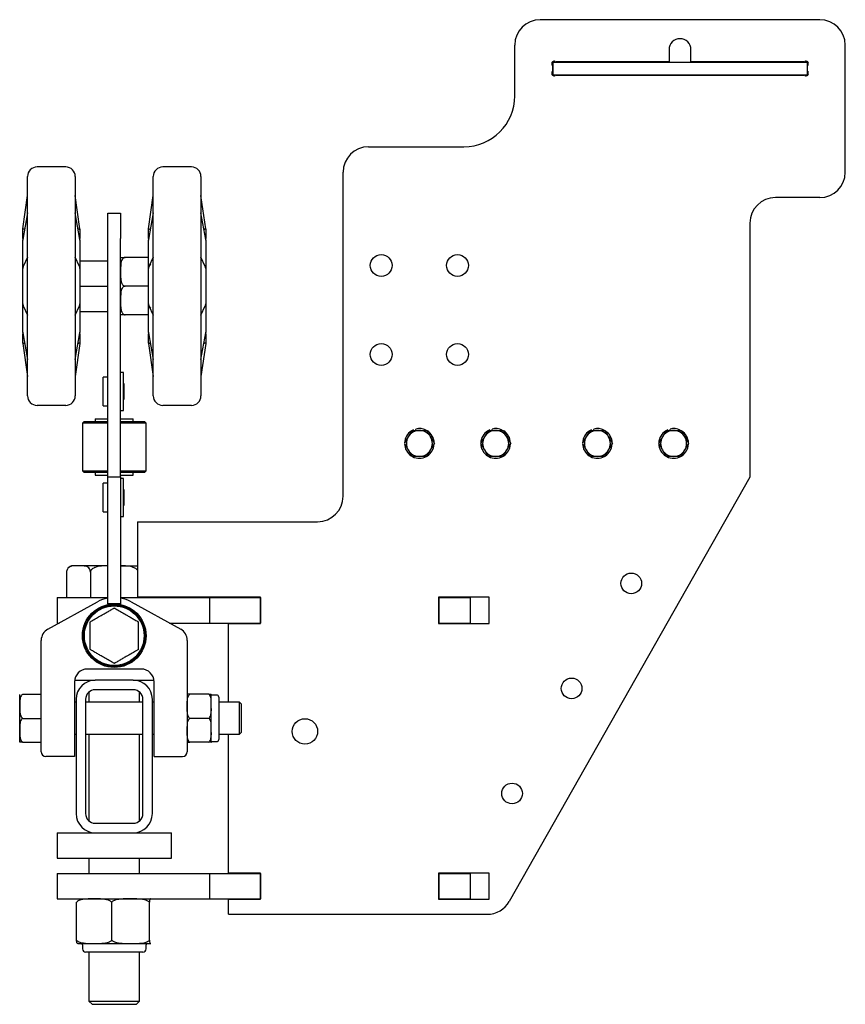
# Model space of a CAD drawing. Header units: inches. Extents: x 12 to 116, y 12 to 59.
# Tile 1 of 17: x 12 to 28, y 12 to 31. Entities that reach past the tile are written whole.
import ezdxf

# ---------------------------------------------------------------- set-up
doc = ezdxf.new("R2010")
doc.units = ezdxf.units.IN
doc.header["$MEASUREMENT"] = 0

msp = doc.modelspace()

# ---------------------------------------------------------------- linework, layer by layer
at = {"color": 7, "linetype": 'Continuous', "lineweight": 25}
for p, q in [((27.802, 31.351), (22.302, 31.351)), ((21.802, 29.851), (21.802, 30.851)), ((28.302, 28.351), (28.302, 30.851)), ((24.837, 30.762), (24.837, 30.522)), ((25.267, 30.522), (25.267, 30.762)), ((22.552, 30.517), (22.537, 30.517)), ((22.542, 30.447), (22.542, 30.337)), ((22.552, 30.517), (27.552, 30.517)), ((22.552, 30.517), (22.552, 30.267)), ((24.837, 30.522), (22.617, 30.522)), ((23.198, 30.522), (23.198, 30.517)), ((23.907, 30.517), (23.907, 30.522)), ((27.488, 30.522), (25.267, 30.522)), ((26.198, 30.522), (26.198, 30.517)), ((26.907, 30.517), (26.907, 30.522)), ((27.552, 30.517), (27.552, 30.267)), ((27.568, 30.517), (27.552, 30.517)), ((27.562, 30.337), (27.562, 30.447)), ((22.552, 30.267), (22.537, 30.267)), ((22.552, 30.267), (27.552, 30.267)), ((22.617, 30.262), (27.488, 30.262)), ((23.356, 30.267), (23.356, 30.262)), ((23.749, 30.262), (23.749, 30.267)), ((26.356, 30.267), (26.356, 30.262)), ((26.749, 30.262), (26.749, 30.267)), ((27.568, 30.267), (27.552, 30.267)), ((18.927, 28.851), (20.802, 28.851)), ((12.972, 28.454), (12.41, 28.454)), ((15.445, 28.454), (14.882, 28.454)), ((18.427, 21.978), (18.427, 28.351)), ((12.222, 23.954), (12.222, 28.267)), ((13.16, 28.267), (13.16, 26.11)), ((14.695, 23.954), (14.695, 28.267)), ((15.632, 28.267), (15.632, 26.11)), ((12.129, 27.238), (12.222, 27.89)), ((12.222, 27.889), (12.222, 27.89)), ((13.16, 27.89), (13.16, 27.889)), ((13.253, 27.238), (13.16, 27.89)), ((13.16, 27.889), (13.16, 27.89)), ((14.601, 27.238), (14.694, 27.89)), ((14.694, 27.889), (14.694, 27.89)), ((15.632, 27.89), (15.632, 27.889)), ((15.726, 27.238), (15.632, 27.89)), ((15.632, 27.889), (15.632, 27.89)), ((27.802, 27.851), (26.927, 27.851)), ((12.222, 27.554), (12.129, 27.026)), ((13.253, 27.026), (13.16, 27.554)), ((13.802, 27.548), (14.052, 27.548)), ((13.802, 27.048), (13.802, 27.548)), ((14.052, 27.548), (14.052, 27.048)), ((14.695, 27.554), (14.601, 27.026)), ((15.725, 27.026), (15.632, 27.554)), ((26.427, 27.351), (26.427, 22.353)), ((12.128, 27.231), (12.128, 27.233)), ((12.128, 27.05), (12.128, 27.202)), ((13.253, 27.233), (13.253, 27.231)), ((13.253, 27.202), (13.253, 27.048)), ((14.601, 27.231), (14.601, 27.233)), ((14.601, 27.05), (14.601, 27.202)), ((15.726, 27.233), (15.726, 27.231)), ((15.726, 27.202), (15.726, 27.048)), ((12.128, 27.019), (12.128, 27.021)), ((12.128, 27.013), (12.128, 27.019)), ((12.128, 26.512), (12.128, 26.954)), ((13.253, 27.021), (13.253, 27.019)), ((13.253, 27.019), (13.253, 27.013)), ((13.253, 26.954), (13.253, 26.512)), ((13.802, 22.36), (13.802, 27.048)), ((14.052, 22.36), (14.052, 27.048)), ((14.601, 27.019), (14.601, 27.021)), ((14.601, 27.013), (14.601, 27.019)), ((14.601, 26.512), (14.601, 26.954)), ((15.726, 27.021), (15.726, 27.019)), ((15.726, 27.019), (15.726, 27.013)), ((15.726, 26.954), (15.726, 26.512)), ((12.222, 26.679), (12.137, 26.496)), ((13.245, 26.496), (13.16, 26.679)), ((13.253, 26.61), (13.802, 26.61)), ((14.587, 26.673), (14.139, 26.673)), ((14.695, 26.679), (14.61, 26.496)), ((15.717, 26.496), (15.632, 26.679)), ((12.128, 26.457), (12.128, 26.463)), ((12.128, 26.451), (12.128, 26.457)), ((12.128, 25.838), (12.128, 26.383)), ((13.253, 26.463), (13.253, 26.457)), ((13.253, 26.457), (13.253, 26.451)), ((13.253, 26.383), (13.253, 25.838)), ((14.601, 26.457), (14.601, 26.463)), ((14.601, 26.451), (14.601, 26.457)), ((14.601, 25.838), (14.601, 26.383)), ((15.726, 26.463), (15.726, 26.457)), ((15.726, 26.457), (15.726, 26.451)), ((15.726, 26.383), (15.726, 25.838)), ((13.16, 26.11), (13.16, 23.954)), ((13.253, 26.11), (13.802, 26.11)), ((14.587, 26.11), (14.139, 26.11)), ((15.632, 26.11), (15.632, 23.954)), ((12.128, 25.764), (12.128, 25.77)), ((12.128, 25.758), (12.128, 25.764)), ((13.253, 25.77), (13.253, 25.764)), ((13.253, 25.764), (13.253, 25.758)), ((14.601, 25.764), (14.601, 25.77)), ((14.601, 25.758), (14.601, 25.764)), ((15.726, 25.77), (15.726, 25.764)), ((15.726, 25.764), (15.726, 25.758)), ((12.128, 25.267), (12.128, 25.709)), ((12.137, 25.725), (12.222, 25.541)), ((13.16, 25.541), (13.245, 25.725)), ((13.253, 25.709), (13.253, 25.267)), ((13.253, 25.61), (13.802, 25.61)), ((14.601, 25.267), (14.601, 25.709)), ((14.61, 25.725), (14.695, 25.541)), ((15.632, 25.541), (15.717, 25.725)), ((15.726, 25.709), (15.726, 25.267)), ((14.587, 25.548), (14.139, 25.548)), ((12.128, 25.202), (12.128, 25.208)), ((12.128, 25.2), (12.128, 25.202)), ((12.129, 25.195), (12.222, 24.667)), ((13.16, 24.667), (13.253, 25.195)), ((13.253, 25.208), (13.253, 25.202)), ((13.253, 25.202), (13.253, 25.2)), ((14.601, 25.202), (14.601, 25.208)), ((14.601, 25.2), (14.601, 25.202)), ((14.601, 25.195), (14.695, 24.667)), ((15.632, 24.667), (15.725, 25.195)), ((15.726, 25.208), (15.726, 25.202)), ((15.726, 25.202), (15.726, 25.2)), ((12.128, 25.019), (12.128, 25.174)), ((12.128, 24.988), (12.128, 24.99)), ((12.129, 24.983), (12.222, 24.331)), ((13.253, 24.983), (13.16, 24.331)), ((13.253, 25.172), (13.253, 25.019)), ((13.253, 24.99), (13.253, 24.988)), ((14.601, 25.019), (14.601, 25.174)), ((14.601, 24.988), (14.601, 24.99)), ((14.601, 24.983), (14.694, 24.331)), ((15.726, 24.983), (15.632, 24.331)), ((15.726, 25.172), (15.726, 25.019)), ((15.726, 24.99), (15.726, 24.988)), ((14.106, 24.411), (14.052, 24.411)), ((14.106, 23.665), (14.106, 24.411)), ((12.222, 24.331), (12.222, 24.332)), ((12.222, 24.332), (12.222, 24.331)), ((13.16, 24.332), (13.16, 24.331)), ((13.16, 24.331), (13.16, 24.332)), ((13.802, 24.319), (13.709, 24.319)), ((13.709, 24.038), (13.709, 24.319)), ((14.694, 24.331), (14.694, 24.332)), ((14.694, 24.332), (14.694, 24.331)), ((15.632, 24.332), (15.632, 24.331)), ((13.709, 23.757), (13.709, 24.038)), ((14.123, 24.191), (14.106, 24.191)), ((14.123, 24.038), (14.123, 24.191)), ((14.123, 23.886), (14.123, 24.038)), ((14.106, 23.886), (14.123, 23.886)), ((12.41, 23.767), (12.972, 23.767)), ((13.709, 23.757), (13.802, 23.757)), ((14.052, 23.665), (14.106, 23.665)), ((14.882, 23.767), (15.445, 23.767)), ((13.334, 23.446), (13.302, 23.414)), ((13.334, 23.446), (13.802, 23.446)), ((13.555, 23.5), (13.555, 23.446)), ((13.555, 23.5), (13.802, 23.5)), ((14.052, 23.5), (14.3, 23.5)), ((14.052, 23.446), (14.521, 23.446)), ((14.3, 23.446), (14.3, 23.5)), ((14.552, 23.414), (14.521, 23.446)), ((13.302, 23.414), (13.302, 22.477)), ((13.802, 23.414), (13.302, 23.414)), ((14.552, 23.414), (14.052, 23.414)), ((14.552, 22.477), (14.552, 23.414)), ((19.78, 23.273), (19.706, 23.145)), ((19.78, 23.273), (19.927, 23.273)), ((19.813, 23.286), (19.792, 23.276)), ((19.864, 23.273), (19.857, 23.3)), ((21.28, 23.273), (21.206, 23.145)), ((21.28, 23.273), (21.427, 23.273)), ((21.313, 23.286), (21.292, 23.276)), ((21.364, 23.273), (21.357, 23.3)), ((23.28, 23.273), (23.206, 23.145)), ((23.28, 23.273), (23.427, 23.273)), ((23.313, 23.286), (23.292, 23.276)), ((23.364, 23.273), (23.357, 23.3)), ((24.78, 23.273), (24.706, 23.145)), ((24.78, 23.273), (24.927, 23.273)), ((24.813, 23.286), (24.792, 23.276)), ((24.864, 23.273), (24.857, 23.3)), ((20.075, 22.761), (20.149, 22.889)), ((21.575, 22.761), (21.649, 22.889)), ((23.575, 22.761), (23.649, 22.889)), ((25.075, 22.761), (25.149, 22.889)), ((20.075, 22.761), (19.927, 22.761)), ((21.575, 22.761), (21.427, 22.761)), ((23.575, 22.761), (23.427, 22.761)), ((25.075, 22.761), (24.927, 22.761)), ((13.302, 22.477), (13.334, 22.446)), ((13.302, 22.477), (13.802, 22.477)), ((14.052, 22.477), (14.552, 22.477)), ((14.521, 22.446), (14.552, 22.477)), ((13.802, 22.446), (13.334, 22.446)), ((13.555, 22.446), (13.555, 22.392)), ((13.555, 22.392), (13.802, 22.392)), ((13.802, 22.36), (14.052, 22.36)), ((13.802, 19.86), (13.802, 22.36)), ((14.521, 22.446), (14.052, 22.446)), ((14.052, 22.392), (14.3, 22.392)), ((14.052, 22.36), (14.052, 19.86)), ((14.106, 22.327), (14.052, 22.327)), ((14.106, 21.581), (14.106, 22.327)), ((14.3, 22.392), (14.3, 22.446)), ((26.427, 22.353), (21.696, 14.01)), ((13.802, 22.235), (13.709, 22.235)), ((13.709, 21.954), (13.709, 22.235)), ((14.123, 22.107), (14.106, 22.107)), ((14.123, 21.954), (14.123, 22.107)), ((13.709, 21.673), (13.709, 21.954)), ((14.123, 21.802), (14.123, 21.954)), ((14.106, 21.802), (14.123, 21.802)), ((13.709, 21.673), (13.802, 21.673)), ((14.052, 21.581), (14.106, 21.581)), ((14.383, 21.478), (14.383, 19.993)), ((14.383, 21.478), (15.832, 21.478)), ((15.832, 21.478), (16.031, 21.478)), ((16.031, 21.478), (17.927, 21.478)), ((13.224, 20.61), (13.115, 20.61)), ((13.802, 20.61), (13.224, 20.61)), ((14.052, 20.61), (14.383, 20.61)), ((12.989, 20.485), (12.989, 19.985)), ((13.458, 20.485), (13.458, 19.985)), ((12.802, 19.985), (12.802, 19.485)), ((12.802, 19.985), (13.34, 19.985)), ((13.34, 19.985), (13.802, 19.985)), ((14.052, 19.985), (15.802, 19.985)), ((15.832, 19.993), (14.383, 19.993)), ((14.397, 19.993), (14.397, 19.985)), ((14.866, 19.993), (14.866, 19.985)), ((15.802, 19.985), (15.802, 19.485)), ((15.802, 19.985), (16.802, 19.985)), ((16.031, 19.993), (15.832, 19.993)), ((16.802, 19.993), (16.031, 19.993)), ((16.802, 19.478), (16.802, 19.993)), ((16.802, 19.985), (16.802, 19.485)), ((21.302, 19.993), (20.302, 19.993)), ((20.302, 19.993), (20.302, 19.478)), ((20.312, 19.985), (20.302, 19.985)), ((20.312, 19.985), (20.312, 19.485)), ((20.312, 19.985), (20.927, 19.985)), ((20.927, 19.985), (20.927, 19.485)), ((21.302, 19.478), (21.302, 19.993)), ((12.621, 19.363), (13.596, 19.9)), ((14.052, 19.86), (13.802, 19.86)), ((14.259, 19.9), (15.234, 19.363)), ((12.802, 19.485), (12.843, 19.485)), ((15.012, 19.485), (15.802, 19.485)), ((15.802, 19.485), (16.802, 19.485)), ((16.177, 17.925), (16.177, 19.478)), ((16.177, 19.478), (16.802, 19.478)), ((20.302, 19.485), (20.312, 19.485)), ((20.302, 19.478), (21.302, 19.478)), ((20.312, 19.485), (20.927, 19.485)), ((12.491, 17.61), (12.491, 19.144)), ((15.364, 19.144), (15.364, 17.61)), ((14.459, 18.579), (13.396, 18.579)), ((13.146, 18.329), (13.146, 17.61)), ((13.148, 18.36), (13.552, 18.36)), ((13.427, 18.36), (13.427, 18.339)), ((14.302, 18.36), (13.552, 18.36)), ((14.302, 18.36), (14.707, 18.36)), ((14.427, 18.339), (14.427, 18.36)), ((14.709, 17.61), (14.709, 18.329)), ((12.068, 17.144), (12.068, 18.077)), ((12.131, 18.083), (12.491, 18.083)), ((13.427, 18.125), (13.427, 17.925)), ((14.302, 18.173), (13.552, 18.173)), ((14.427, 17.925), (14.427, 18.125)), ((15.787, 18.083), (15.413, 18.083)), ((15.836, 17.847), (15.836, 18.083)), ((15.944, 18.068), (15.836, 18.068)), ((15.984, 18.029), (15.984, 17.192)), ((13.177, 17.925), (13.146, 17.925)), ((13.177, 17.985), (13.177, 15.735)), ((13.365, 17.985), (13.365, 15.735)), ((14.49, 17.925), (13.365, 17.925)), ((14.49, 15.735), (14.49, 17.985)), ((14.677, 15.735), (14.677, 17.985)), ((14.709, 17.925), (14.677, 17.925)), ((15.836, 17.374), (15.836, 17.847)), ((16.389, 17.925), (15.984, 17.925)), ((16.428, 17.886), (16.389, 17.925)), ((16.389, 17.296), (16.389, 17.925)), ((16.428, 17.335), (16.428, 17.886)), ((12.131, 17.61), (12.491, 17.61)), ((12.491, 16.954), (12.491, 17.61)), ((13.146, 17.61), (13.146, 16.86)), ((14.709, 16.86), (14.709, 17.61)), ((15.364, 17.61), (15.364, 16.954)), ((15.787, 17.61), (15.413, 17.61)), ((13.146, 17.296), (13.177, 17.296)), ((13.365, 17.296), (14.49, 17.296)), ((13.427, 17.296), (13.427, 15.596)), ((14.427, 15.596), (14.427, 17.296)), ((14.677, 17.296), (14.709, 17.296)), ((15.836, 17.138), (15.836, 17.374)), ((15.984, 17.296), (16.389, 17.296)), ((16.177, 14.563), (16.177, 17.296)), ((16.389, 17.296), (16.428, 17.335)), ((12.131, 17.138), (12.491, 17.138)), ((15.787, 17.138), (15.413, 17.138)), ((15.836, 17.153), (15.944, 17.153)), ((13.146, 16.86), (12.585, 16.86)), ((14.709, 16.86), (15.27, 16.86)), ((13.552, 15.548), (14.302, 15.548)), ((12.802, 15.36), (12.802, 14.86)), ((12.802, 15.36), (13.552, 15.36)), ((13.427, 15.382), (13.427, 15.36)), ((13.552, 15.36), (14.302, 15.36)), ((14.302, 15.36), (15.052, 15.36)), ((14.427, 15.36), (14.427, 15.382)), ((15.052, 14.86), (15.052, 15.36)), ((12.802, 14.86), (13.77, 14.86)), ((13.427, 14.86), (13.427, 14.558)), ((13.77, 14.86), (15.052, 14.86)), ((14.427, 14.558), (14.427, 14.86)), ((12.802, 14.558), (12.802, 14.058)), ((12.802, 14.558), (13.34, 14.558)), ((13.34, 14.558), (15.802, 14.558)), ((15.802, 14.558), (15.802, 14.058)), ((15.802, 14.558), (16.802, 14.558)), ((16.802, 14.563), (16.177, 14.563)), ((16.802, 14.053), (16.802, 14.563)), ((16.802, 14.558), (16.802, 14.058)), ((21.302, 14.563), (20.302, 14.563)), ((20.302, 14.563), (20.302, 14.053)), ((20.312, 14.558), (20.302, 14.558)), ((20.312, 14.558), (20.312, 14.058)), ((20.312, 14.558), (20.927, 14.558)), ((20.927, 14.558), (20.927, 14.058)), ((21.302, 14.053), (21.302, 14.563)), ((12.802, 14.058), (13.34, 14.058)), ((13.185, 13.245), (13.185, 13.995)), ((13.34, 14.058), (15.802, 14.058)), ((13.877, 13.245), (13.877, 13.995)), ((14.62, 13.245), (14.62, 13.995)), ((15.802, 14.058), (16.802, 14.058)), ((16.177, 13.757), (16.177, 14.053)), ((16.177, 14.053), (16.802, 14.053)), ((20.302, 14.058), (20.312, 14.058)), ((20.302, 14.053), (21.302, 14.053)), ((20.312, 14.058), (20.927, 14.058)), ((16.177, 13.757), (21.261, 13.757)), ((13.209, 13.183), (13.531, 13.183)), ((13.531, 13.183), (14.248, 13.183)), ((14.248, 13.183), (14.645, 13.183)), ((14.645, 13.183), (14.646, 13.183)), ((13.302, 13.152), (13.302, 13.074)), ((14.49, 13.011), (13.365, 13.011)), ((13.427, 13.011), (13.427, 12.048)), ((14.427, 12.048), (14.427, 13.011)), ((14.552, 13.074), (14.552, 13.152)), ((13.427, 12.048), (13.49, 11.985)), ((13.427, 12.048), (13.927, 12.048)), ((13.927, 12.048), (14.427, 12.048)), ((14.365, 11.985), (14.427, 12.048)), ((13.49, 11.985), (13.927, 11.985)), ((13.927, 11.985), (14.365, 11.985))]:
    msp.add_line(p, q, dxfattribs=at)
at = {"color": 7, "linetype": 'Continuous', "lineweight": 25, "flags": 128}
msp.add_lwpolyline([(12.997, 20.528), (12.991, 20.503), (12.989, 20.478)], dxfattribs=at)
at = {"color": 7, "linetype": 'Continuous', "lineweight": 25}
for centre, radius in [((19.177, 26.517), 0.215), ((20.677, 26.517), 0.215), ((19.177, 24.767), 0.215), ((20.677, 24.767), 0.215), ((24.093, 20.264), 0.203), ((13.927, 19.235), 0.625), ((13.927, 19.235), 0.605), ((13.927, 19.235), 0.587), ((22.921, 18.198), 0.203), ((17.677, 17.353), 0.25), ((21.75, 16.132), 0.203)]:
    msp.add_circle(centre, radius, dxfattribs=at)
for centre, radius, start, end in [((22.302, 30.851), 0.5, 90, 180), ((27.802, 30.851), 0.5, 0, 90), ((25.052, 30.762), 0.215, 0, 180), ((22.574, 30.49), 0.045, 55.052, 214.948), ((22.511, 30.447), 0.0312, 0, 34.948), ((22.617, 30.553), 0.0312, 235.052, 270), ((27.488, 30.553), 0.0313, 270, 304.948), ((27.531, 30.49), 0.045, 325.052, 124.948), ((27.594, 30.447), 0.0313, 145.052, 180), ((22.574, 30.293), 0.045, 145.052, 304.948), ((22.511, 30.337), 0.0312, 325.052, 0), ((22.617, 30.23), 0.0313, 90, 124.948), ((27.488, 30.23), 0.0313, 55.052, 90), ((27.531, 30.293), 0.045, 235.052, 34.948), ((27.594, 30.337), 0.0313, 180, 214.948), ((20.802, 29.851), 1, 270, 0), ((18.927, 28.351), 0.5, 90, 180), ((12.41, 28.267), 0.188, 90, 180), ((12.972, 28.267), 0.188, 0, 90), ((14.882, 28.267), 0.188, 90, 180), ((15.445, 28.267), 0.188, 0, 90), ((27.802, 28.351), 0.5, 270, 0), ((12.192, 27.894), 0.0305, 351.6644, 359.9996), ((12.191, 27.894), 0.0312, 351.8699, 360), ((13.19, 27.894), 0.0305, 180.0004, 188.3356), ((13.191, 27.894), 0.0312, 180, 188.1301), ((14.664, 27.894), 0.0305, 351.6644, 359.9996), ((14.663, 27.894), 0.0313, 351.8699, 360), ((15.663, 27.894), 0.0305, 180.0004, 188.3356), ((15.663, 27.894), 0.0313, 180, 188.1301), ((26.927, 27.351), 0.5, 90, 180), ((12.197, 27.555), 0.0249, 350.7768, 359.9952), ((12.206, 27.552), 0.0157, 348.3853, 359.9763), ((13.185, 27.555), 0.0249, 180.0048, 189.2232), ((14.67, 27.555), 0.0249, 350.7768, 359.9952), ((14.679, 27.552), 0.0157, 348.3853, 359.9763), ((15.657, 27.555), 0.0249, 180.0048, 189.2232), ((12.16, 27.233), 0.0313, 171.8699, 180), ((13.222, 27.233), 0.0313, 0, 8.1301), ((14.632, 27.233), 0.0313, 171.8699, 180), ((15.695, 27.233), 0.0313, 0, 8.1301), ((13.166, 26.664), 0.00671, 180.136, 197.828), ((15.639, 26.664), 0.00671, 180.136, 197.828), ((12.215, 25.557), 0.00671, 0.136, 17.828), ((14.688, 25.557), 0.00671, 0.136, 17.828), ((12.16, 24.988), 0.0312, 180, 188.1301), ((13.222, 24.988), 0.0312, 351.8699, 360), ((14.632, 24.988), 0.0313, 180, 188.1301), ((15.695, 24.988), 0.0312, 351.8699, 360), ((12.197, 24.666), 0.0249, 0.0048, 9.2232), ((13.185, 24.666), 0.0249, 170.7768, 179.9952), ((14.67, 24.666), 0.0249, 0.0048, 9.2232), ((15.657, 24.666), 0.0249, 170.7768, 179.9952), ((12.192, 24.327), 0.0305, 0.0004, 8.3356), ((12.191, 24.327), 0.0313, 360, 8.1301), ((13.191, 24.327), 0.0313, 171.8699, 180), ((14.664, 24.327), 0.0305, 0.0004, 8.3356), ((14.663, 24.327), 0.0313, 360, 8.1301), ((15.663, 24.327), 0.0313, 171.8699, 180), ((12.41, 23.954), 0.188, 180, 270), ((12.972, 23.954), 0.188, 270, 0), ((14.882, 23.954), 0.188, 180, 270), ((15.445, 23.954), 0.188, 270, 0), ((19.927, 23.017), 0.292, 123.2729, 177.4978), ((19.927, 23.017), 0.256, 90, 149.9854), ((19.927, 23.017), 0.292, 63.2912, 104.0277), ((19.927, 23.017), 0.256, 29.9927, 90), ((19.927, 23.017), 0.292, 2.1202, 57.3087), ((21.427, 23.017), 0.292, 123.2729, 177.4978), ((21.427, 23.017), 0.256, 90, 149.9854), ((21.427, 23.017), 0.292, 63.2912, 104.0277), ((21.427, 23.017), 0.256, 29.9927, 90), ((21.427, 23.017), 0.292, 2.1202, 57.3087), ((23.427, 23.017), 0.292, 123.2729, 177.4978), ((23.427, 23.017), 0.256, 90, 149.9854), ((23.427, 23.017), 0.292, 63.2912, 104.0277), ((23.427, 23.017), 0.256, 29.9927, 90), ((23.427, 23.017), 0.292, 1.1176, 57.3087), ((24.927, 23.017), 0.292, 123.2729, 177.4978), ((24.927, 23.017), 0.256, 90, 149.9854), ((24.927, 23.017), 0.292, 63.2912, 104.0277), ((24.927, 23.017), 0.256, 29.9927, 90), ((24.927, 23.017), 0.292, 1.1176, 57.3087), ((19.927, 23.017), 0.256, 149.9854, 209.9927), ((19.927, 23.017), 0.256, 329.9854, 29.9927), ((21.427, 23.017), 0.256, 149.9854, 209.9927), ((21.427, 23.017), 0.256, 329.9854, 29.9927), ((23.427, 23.017), 0.256, 149.9854, 209.9927), ((23.427, 23.017), 0.256, 329.9854, 29.9927), ((24.927, 23.017), 0.256, 149.9854, 209.9927), ((24.927, 23.017), 0.256, 329.9854, 29.9927), ((19.927, 23.017), 0.292, 181.293, 236.8336), ((19.927, 23.017), 0.256, 209.9927, 270), ((19.927, 23.017), 0.256, 270, 329.9854), ((19.927, 23.017), 0.292, 302.8438, 356.7829), ((21.427, 23.017), 0.292, 181.293, 236.8336), ((21.427, 23.017), 0.256, 209.9927, 270), ((21.427, 23.017), 0.256, 270, 329.9854), ((21.427, 23.017), 0.292, 302.8438, 356.7829), ((23.427, 23.017), 0.292, 181.293, 236.8336), ((23.427, 23.017), 0.256, 209.9927, 270), ((23.427, 23.017), 0.256, 270, 329.9854), ((23.427, 23.017), 0.292, 302.8438, 356.7829), ((24.927, 23.017), 0.292, 181.1176, 236.8336), ((24.927, 23.017), 0.256, 209.9927, 270), ((24.927, 23.017), 0.256, 270, 329.9854), ((24.927, 23.017), 0.292, 302.8438, 356.7829), ((19.927, 23.017), 0.292, 243.0083, 298.3644), ((21.427, 23.017), 0.292, 243.0083, 298.3644), ((23.427, 23.017), 0.292, 243.0083, 298.3644), ((24.927, 23.017), 0.292, 243.0083, 298.3644), ((17.927, 21.978), 0.5, 270, 0), ((13.115, 20.485), 0.126, 90, 140.6982), ((13.927, 19.298), 0.688, 100.4757, 118.8357), ((13.927, 19.298), 0.688, 61.1643, 79.5243), ((12.741, 19.144), 0.25, 118.8357, 180), ((15.114, 19.144), 0.25, 0, 61.1643), ((13.396, 18.329), 0.25, 90, 180), ((14.459, 18.329), 0.25, 0, 90), ((13.552, 17.985), 0.375, 90, 180), ((14.302, 17.985), 0.375, 0, 90), ((13.552, 17.985), 0.188, 90, 180), ((14.302, 17.985), 0.188, 360, 90), ((15.944, 18.029), 0.0394, 0, 90), ((15.944, 17.192), 0.0394, 270, 360), ((12.585, 16.954), 0.0937, 180, 270), ((15.27, 16.954), 0.0938, 270, 0), ((13.552, 15.735), 0.375, 180, 270), ((13.552, 15.735), 0.188, 180, 270), ((14.302, 15.735), 0.188, 270, 0), ((14.302, 15.735), 0.375, 270, 0), ((21.261, 14.257), 0.5, 270, 330.4412), ((13.271, 13.152), 0.0313, 0, 90), ((14.584, 13.152), 0.0313, 90, 180), ((13.365, 13.074), 0.0625, 180, 270), ((14.49, 13.074), 0.0625, 270, 0)]:
    msp.add_arc(centre, radius, start, end, dxfattribs=at)
for centre, major_axis, ratio, start_param, end_param in [((12.16, 26.661), (-0.031, 0.365), 0.012686, 0.150367, 0.250538), ((13.222, 26.661), (0.031, 0.365), 0.012686, 6.032647, 6.132819), ((14.632, 26.661), (-0.031, 0.365), 0.012686, 0.150367, 0.250538), ((15.695, 26.661), (0.031, 0.365), 0.012686, 6.032647, 6.132819), ((12.16, 26.321), (-0.026, 0.164), 0.099731, 0.457739, 0.557911), ((13.222, 26.321), (0.026, 0.164), 0.099731, 5.725274, 5.825446), ((14.632, 26.321), (-0.026, 0.164), 0.099731, 0.457739, 0.557911), ((15.695, 26.321), (0.026, 0.164), 0.099731, 5.725274, 5.825446), ((12.16, 25.9), (0.026, 0.164), 0.099731, 2.583682, 2.683854), ((13.222, 25.9), (-0.026, 0.164), 0.099731, 3.599332, 3.699504), ((14.632, 25.9), (0.026, 0.164), 0.099731, 2.583682, 2.683854), ((15.695, 25.9), (-0.026, 0.164), 0.099731, 3.599332, 3.699504), ((12.16, 25.56), (0.031, 0.365), 0.012686, 2.891054, 2.991226), ((13.222, 25.56), (-0.031, 0.365), 0.012686, 3.291959, 3.392131), ((14.632, 25.56), (0.031, 0.365), 0.012686, 2.891054, 2.991226), ((15.695, 25.56), (-0.031, 0.365), 0.012686, 3.291959, 3.392131)]:
    msp.add_ellipse(centre, major_axis=major_axis, ratio=ratio, start_param=start_param, end_param=end_param, dxfattribs=at)
for points, knots in [([(12.128, 27.202), (12.128, 27.203), (12.128, 27.205), (12.128, 27.216), (12.128, 27.227), (12.128, 27.231)], [0, 0, 0, 0, 0.191781, 0.689958, 1, 1, 1, 1]), ([(12.16, 27.231), (12.157, 27.231), (12.149, 27.231), (12.144, 27.228), (12.141, 27.227)], [0, 0, 0, 0, 0.38839, 1, 1, 1, 1]), ([(13.241, 27.227), (13.239, 27.228), (13.234, 27.231), (13.227, 27.231), (13.222, 27.231)], [0, 0, 0, 0, 0.417531, 1, 1, 1, 1]), ([(13.253, 27.231), (13.253, 27.227), (13.253, 27.216), (13.253, 27.205), (13.253, 27.203), (13.253, 27.202)], [0, 0, 0, 0, 0.310042, 0.808219, 1, 1, 1, 1]), ([(14.601, 27.202), (14.601, 27.203), (14.601, 27.205), (14.601, 27.216), (14.601, 27.227), (14.601, 27.231)], [0, 0, 0, 0, 0.191781, 0.689958, 1, 1, 1, 1]), ([(14.632, 27.231), (14.629, 27.231), (14.621, 27.231), (14.616, 27.228), (14.613, 27.227)], [0, 0, 0, 0, 0.38839, 1, 1, 1, 1]), ([(15.714, 27.227), (15.712, 27.228), (15.707, 27.231), (15.699, 27.231), (15.695, 27.231)], [0, 0, 0, 0, 0.417531, 1, 1, 1, 1]), ([(15.726, 27.231), (15.726, 27.227), (15.726, 27.216), (15.726, 27.205), (15.726, 27.203), (15.726, 27.202)], [0, 0, 0, 0, 0.310042, 0.808219, 1, 1, 1, 1]), ([(12.128, 26.954), (12.128, 26.957), (12.128, 26.968), (12.128, 26.989), (12.128, 27.007), (12.128, 27.013)], [0, 0, 0, 0, 0.191781, 0.689958, 1, 1, 1, 1]), ([(13.253, 27.013), (13.253, 27.007), (13.253, 26.989), (13.253, 26.968), (13.253, 26.957), (13.253, 26.954)], [0, 0, 0, 0, 0.310042, 0.808219, 1, 1, 1, 1]), ([(14.601, 26.954), (14.601, 26.957), (14.601, 26.968), (14.601, 26.989), (14.601, 27.007), (14.601, 27.013)], [0, 0, 0, 0, 0.191781, 0.689958, 1, 1, 1, 1]), ([(15.726, 27.013), (15.726, 27.007), (15.726, 26.989), (15.726, 26.968), (15.726, 26.957), (15.726, 26.954)], [0, 0, 0, 0, 0.310042, 0.808219, 1, 1, 1, 1]), ([(14.052, 26.673), (14.052, 26.673), (14.051, 26.673), (14.066, 26.673), (14.088, 26.673), (14.109, 26.673), (14.125, 26.673), (14.136, 26.673), (14.139, 26.673)], [0, 0, 0, 0, 0.484463, 0.727979, 0.850181, 0.909284, 0.968993, 1, 1, 1, 1]), ([(14.139, 26.673), (14.134, 26.673), (14.124, 26.672), (14.107, 26.663), (14.088, 26.645), (14.069, 26.61), (14.057, 26.561), (14.052, 26.487), (14.052, 26.43), (14.052, 26.392)], [0, 0, 0, 0, 0.043011, 0.08584, 0.156988, 0.280454, 0.455094, 0.630673, 1, 1, 1, 1]), ([(14.649, 26.541), (14.643, 26.537), (14.636, 26.532), (14.627, 26.523), (14.623, 26.517), (14.619, 26.513)], [0, 0, 0, 0, 0.497262, 0.589174, 1, 1, 1, 1]), ([(12.128, 26.463), (12.128, 26.472), (12.128, 26.485), (12.128, 26.505), (12.128, 26.512), (12.128, 26.512)], [0, 0, 0, 0, 0.650452, 0.985113, 1, 1, 1, 1]), ([(12.128, 26.383), (12.128, 26.388), (12.128, 26.403), (12.128, 26.426), (12.128, 26.444), (12.128, 26.451)], [0, 0, 0, 0, 0.191781, 0.689958, 1, 1, 1, 1]), ([(12.137, 26.496), (12.136, 26.492), (12.132, 26.483), (12.13, 26.473), (12.129, 26.467), (12.129, 26.467)], [0, 0, 0, 0, 0.411594, 0.984091, 1, 1, 1, 1]), ([(13.253, 26.467), (13.253, 26.467), (13.253, 26.47), (13.251, 26.48), (13.247, 26.489), (13.244, 26.496)], [0, 0, 0, 0, 0.015917, 0.334714, 1, 1, 1, 1]), ([(13.253, 26.512), (13.253, 26.512), (13.253, 26.505), (13.253, 26.485), (13.253, 26.472), (13.253, 26.463)], [0, 0, 0, 0, 0.014887, 0.349548, 1, 1, 1, 1]), ([(13.253, 26.451), (13.253, 26.444), (13.253, 26.426), (13.253, 26.403), (13.253, 26.388), (13.253, 26.383)], [0, 0, 0, 0, 0.310042, 0.808219, 1, 1, 1, 1]), ([(14.052, 26.392), (14.052, 26.387), (14.052, 26.352), (14.052, 26.298), (14.057, 26.226), (14.068, 26.176), (14.087, 26.14), (14.103, 26.123), (14.12, 26.113), (14.132, 26.111), (14.138, 26.111), (14.139, 26.11)], [0, 0, 0, 0, 0.04886, 0.331712, 0.523444, 0.740461, 0.819666, 0.899371, 0.947918, 0.990878, 1, 1, 1, 1]), ([(14.619, 26.513), (14.619, 26.513), (14.619, 26.512), (14.616, 26.508), (14.611, 26.498), (14.605, 26.484), (14.602, 26.473), (14.601, 26.467), (14.601, 26.467)], [0, 0, 0, 0, 0.006474, 0.065721, 0.297157, 0.644271, 0.990382, 1, 1, 1, 1]), ([(14.601, 26.463), (14.601, 26.472), (14.601, 26.485), (14.601, 26.505), (14.601, 26.512), (14.601, 26.512)], [0, 0, 0, 0, 0.650452, 0.985113, 1, 1, 1, 1]), ([(14.601, 26.383), (14.601, 26.388), (14.601, 26.403), (14.601, 26.426), (14.601, 26.444), (14.601, 26.451)], [0, 0, 0, 0, 0.191781, 0.689958, 1, 1, 1, 1]), ([(15.725, 26.467), (15.725, 26.467), (15.725, 26.47), (15.723, 26.48), (15.719, 26.489), (15.717, 26.496)], [0, 0, 0, 0, 0.015917, 0.334714, 1, 1, 1, 1]), ([(15.726, 26.512), (15.726, 26.512), (15.726, 26.505), (15.726, 26.485), (15.726, 26.472), (15.726, 26.463)], [0, 0, 0, 0, 0.014887, 0.349548, 1, 1, 1, 1]), ([(15.726, 26.451), (15.726, 26.444), (15.726, 26.426), (15.726, 26.403), (15.726, 26.388), (15.726, 26.383)], [0, 0, 0, 0, 0.310042, 0.808219, 1, 1, 1, 1]), ([(14.139, 26.11), (14.134, 26.11), (14.124, 26.109), (14.107, 26.101), (14.088, 26.083), (14.069, 26.047), (14.057, 25.999), (14.052, 25.924), (14.052, 25.868), (14.052, 25.829)], [0, 0, 0, 0, 0.043011, 0.08584, 0.156988, 0.280454, 0.455094, 0.630673, 1, 1, 1, 1]), ([(12.128, 25.77), (12.128, 25.785), (12.128, 25.806), (12.128, 25.83), (12.128, 25.837), (12.128, 25.838)], [0, 0, 0, 0, 0.650452, 0.985113, 1, 1, 1, 1]), ([(12.128, 25.709), (12.128, 25.713), (12.128, 25.727), (12.128, 25.743), (12.128, 25.754), (12.128, 25.758)], [0, 0, 0, 0, 0.191781, 0.689958, 1, 1, 1, 1]), ([(13.253, 25.838), (13.253, 25.837), (13.253, 25.83), (13.253, 25.806), (13.253, 25.785), (13.253, 25.77)], [0, 0, 0, 0, 0.014887, 0.349548, 1, 1, 1, 1]), ([(13.253, 25.758), (13.253, 25.754), (13.253, 25.743), (13.253, 25.727), (13.253, 25.713), (13.253, 25.709)], [0, 0, 0, 0, 0.310042, 0.808219, 1, 1, 1, 1]), ([(14.052, 25.829), (14.052, 25.824), (14.052, 25.79), (14.052, 25.735), (14.057, 25.664), (14.068, 25.613), (14.087, 25.578), (14.103, 25.561), (14.12, 25.551), (14.132, 25.548), (14.138, 25.548), (14.139, 25.548)], [0, 0, 0, 0, 0.04886, 0.331712, 0.523444, 0.740461, 0.819666, 0.899371, 0.947918, 0.990878, 1, 1, 1, 1]), ([(14.601, 25.77), (14.601, 25.785), (14.601, 25.806), (14.601, 25.83), (14.601, 25.837), (14.601, 25.838)], [0, 0, 0, 0, 0.650452, 0.985113, 1, 1, 1, 1]), ([(14.601, 25.709), (14.601, 25.713), (14.601, 25.727), (14.601, 25.743), (14.601, 25.754), (14.601, 25.758)], [0, 0, 0, 0, 0.191781, 0.689958, 1, 1, 1, 1]), ([(15.726, 25.838), (15.726, 25.837), (15.726, 25.83), (15.726, 25.806), (15.726, 25.785), (15.726, 25.77)], [0, 0, 0, 0, 0.014887, 0.349548, 1, 1, 1, 1]), ([(15.726, 25.758), (15.726, 25.754), (15.726, 25.743), (15.726, 25.727), (15.726, 25.713), (15.726, 25.709)], [0, 0, 0, 0, 0.310042, 0.808219, 1, 1, 1, 1]), ([(12.129, 25.754), (12.129, 25.754), (12.129, 25.75), (12.131, 25.741), (12.135, 25.732), (12.137, 25.725)], [0, 0, 0, 0, 0.015917, 0.334714, 1, 1, 1, 1]), ([(13.244, 25.725), (13.246, 25.729), (13.25, 25.738), (13.252, 25.748), (13.253, 25.754), (13.253, 25.754)], [0, 0, 0, 0, 0.411594, 0.984091, 1, 1, 1, 1]), ([(14.601, 25.754), (14.601, 25.754), (14.602, 25.75), (14.604, 25.74), (14.609, 25.726), (14.615, 25.715), (14.618, 25.71), (14.619, 25.708), (14.619, 25.708)], [0, 0, 0, 0, 0.00962, 0.202299, 0.664373, 0.869833, 0.994085, 1, 1, 1, 1]), ([(14.619, 25.708), (14.624, 25.702), (14.633, 25.691), (14.644, 25.683), (14.649, 25.68)], [0, 0, 0, 0, 0.603171, 1, 1, 1, 1]), ([(15.717, 25.725), (15.719, 25.729), (15.723, 25.738), (15.725, 25.748), (15.725, 25.754), (15.725, 25.754)], [0, 0, 0, 0, 0.411594, 0.984091, 1, 1, 1, 1]), ([(14.139, 25.548), (14.139, 25.548), (14.134, 25.548), (14.123, 25.548), (14.105, 25.548), (14.084, 25.548), (14.063, 25.548), (14.053, 25.548), (14.052, 25.548), (14.052, 25.548), (14.052, 25.548)], [0, 0, 0, 0, 0.001904, 0.043647, 0.095348, 0.171904, 0.309324, 0.568276, 0.834138, 1, 1, 1, 1]), ([(12.128, 25.208), (12.128, 25.222), (12.128, 25.243), (12.128, 25.262), (12.128, 25.267), (12.128, 25.267)], [0, 0, 0, 0, 0.650452, 0.985113, 1, 1, 1, 1]), ([(13.253, 25.267), (13.253, 25.267), (13.253, 25.262), (13.253, 25.243), (13.253, 25.222), (13.253, 25.208)], [0, 0, 0, 0, 0.014887, 0.349548, 1, 1, 1, 1]), ([(14.601, 25.208), (14.601, 25.222), (14.601, 25.243), (14.601, 25.262), (14.601, 25.267), (14.601, 25.267)], [0, 0, 0, 0, 0.650452, 0.985113, 1, 1, 1, 1]), ([(15.726, 25.267), (15.726, 25.267), (15.726, 25.262), (15.726, 25.243), (15.726, 25.222), (15.726, 25.208)], [0, 0, 0, 0, 0.014887, 0.349548, 1, 1, 1, 1]), ([(12.128, 24.99), (12.128, 24.999), (12.128, 25.012), (12.128, 25.018), (12.128, 25.019), (12.128, 25.019)], [0, 0, 0, 0, 0.650452, 0.985113, 1, 1, 1, 1]), ([(12.141, 24.994), (12.143, 24.993), (12.148, 24.99), (12.155, 24.99), (12.16, 24.99)], [0, 0, 0, 0, 0.417531, 1, 1, 1, 1]), ([(13.222, 24.99), (13.225, 24.99), (13.233, 24.99), (13.238, 24.993), (13.241, 24.994)], [0, 0, 0, 0, 0.38839, 1, 1, 1, 1]), ([(13.253, 25.019), (13.253, 25.019), (13.253, 25.018), (13.253, 25.012), (13.253, 24.999), (13.253, 24.99)], [0, 0, 0, 0, 0.014887, 0.349548, 1, 1, 1, 1]), ([(14.601, 24.99), (14.601, 24.999), (14.601, 25.012), (14.601, 25.018), (14.601, 25.019), (14.601, 25.019)], [0, 0, 0, 0, 0.650452, 0.985113, 1, 1, 1, 1]), ([(14.613, 24.994), (14.615, 24.993), (14.62, 24.99), (14.628, 24.99), (14.632, 24.99)], [0, 0, 0, 0, 0.417531, 1, 1, 1, 1]), ([(15.695, 24.99), (15.698, 24.99), (15.705, 24.99), (15.711, 24.993), (15.714, 24.994)], [0, 0, 0, 0, 0.38839, 1, 1, 1, 1]), ([(15.726, 25.019), (15.726, 25.019), (15.726, 25.018), (15.726, 25.012), (15.726, 24.999), (15.726, 24.99)], [0, 0, 0, 0, 0.014887, 0.349548, 1, 1, 1, 1]), ([(19.927, 23.273), (19.931, 23.273), (19.981, 23.273), (20.03, 23.273), (20.075, 23.273)], [0, 0, 0, 0, 0.070431, 1, 1, 1, 1]), ([(20.075, 23.273), (20.094, 23.24), (20.119, 23.197), (20.144, 23.154), (20.149, 23.145)], [0, 0, 0, 0, 0.781701, 1, 1, 1, 1]), ([(21.427, 23.273), (21.431, 23.273), (21.481, 23.273), (21.53, 23.273), (21.575, 23.273)], [0, 0, 0, 0, 0.070431, 1, 1, 1, 1]), ([(21.575, 23.273), (21.594, 23.24), (21.619, 23.197), (21.644, 23.154), (21.649, 23.145)], [0, 0, 0, 0, 0.781701, 1, 1, 1, 1]), ([(23.427, 23.273), (23.431, 23.273), (23.481, 23.273), (23.53, 23.273), (23.575, 23.273)], [0, 0, 0, 0, 0.070431, 1, 1, 1, 1]), ([(23.575, 23.273), (23.594, 23.24), (23.619, 23.197), (23.644, 23.154), (23.649, 23.145)], [0, 0, 0, 0, 0.781701, 1, 1, 1, 1]), ([(24.927, 23.273), (24.931, 23.273), (24.981, 23.273), (25.03, 23.273), (25.075, 23.273)], [0, 0, 0, 0, 0.070431, 1, 1, 1, 1]), ([(25.075, 23.273), (25.094, 23.24), (25.119, 23.197), (25.144, 23.154), (25.149, 23.145)], [0, 0, 0, 0, 0.781701, 1, 1, 1, 1]), ([(19.706, 23.145), (19.704, 23.142), (19.679, 23.099), (19.655, 23.056), (19.632, 23.017)], [0, 0, 0, 0, 0.070431, 1, 1, 1, 1]), ([(20.149, 23.145), (20.169, 23.11), (20.194, 23.066), (20.218, 23.025), (20.223, 23.017)], [0, 0, 0, 0, 0.806123, 1, 1, 1, 1]), ([(21.206, 23.145), (21.204, 23.142), (21.179, 23.099), (21.155, 23.056), (21.132, 23.017)], [0, 0, 0, 0, 0.070431, 1, 1, 1, 1]), ([(21.649, 23.145), (21.669, 23.11), (21.694, 23.066), (21.718, 23.025), (21.723, 23.017)], [0, 0, 0, 0, 0.806123, 1, 1, 1, 1]), ([(23.206, 23.145), (23.204, 23.142), (23.179, 23.099), (23.155, 23.056), (23.132, 23.017)], [0, 0, 0, 0, 0.070431, 1, 1, 1, 1]), ([(23.649, 23.145), (23.669, 23.11), (23.694, 23.066), (23.718, 23.025), (23.723, 23.017)], [0, 0, 0, 0, 0.806123, 1, 1, 1, 1]), ([(24.706, 23.145), (24.704, 23.142), (24.679, 23.099), (24.655, 23.056), (24.632, 23.017)], [0, 0, 0, 0, 0.070431, 1, 1, 1, 1]), ([(25.149, 23.145), (25.169, 23.11), (25.194, 23.066), (25.218, 23.025), (25.223, 23.017)], [0, 0, 0, 0, 0.806123, 1, 1, 1, 1]), ([(19.632, 23.017), (19.651, 22.984), (19.675, 22.942), (19.7, 22.898), (19.706, 22.889)], [0, 0, 0, 0, 0.781701, 1, 1, 1, 1]), ([(19.706, 22.889), (19.726, 22.854), (19.751, 22.811), (19.775, 22.769), (19.78, 22.761)], [0, 0, 0, 0, 0.806123, 1, 1, 1, 1]), ([(20.149, 22.889), (20.151, 22.892), (20.176, 22.935), (20.2, 22.977), (20.223, 23.017)], [0, 0, 0, 0, 0.070431, 1, 1, 1, 1]), ([(21.132, 23.017), (21.151, 22.984), (21.175, 22.942), (21.2, 22.898), (21.206, 22.889)], [0, 0, 0, 0, 0.781701, 1, 1, 1, 1]), ([(21.206, 22.889), (21.226, 22.854), (21.251, 22.811), (21.275, 22.769), (21.28, 22.761)], [0, 0, 0, 0, 0.806123, 1, 1, 1, 1]), ([(21.649, 22.889), (21.651, 22.892), (21.676, 22.935), (21.7, 22.977), (21.723, 23.017)], [0, 0, 0, 0, 0.070431, 1, 1, 1, 1]), ([(23.132, 23.017), (23.151, 22.984), (23.175, 22.942), (23.2, 22.898), (23.206, 22.889)], [0, 0, 0, 0, 0.781701, 1, 1, 1, 1]), ([(23.206, 22.889), (23.226, 22.854), (23.251, 22.811), (23.275, 22.769), (23.28, 22.761)], [0, 0, 0, 0, 0.806123, 1, 1, 1, 1]), ([(23.649, 22.889), (23.651, 22.892), (23.676, 22.935), (23.7, 22.977), (23.723, 23.017)], [0, 0, 0, 0, 0.070431, 1, 1, 1, 1]), ([(24.632, 23.017), (24.651, 22.984), (24.675, 22.942), (24.7, 22.898), (24.706, 22.889)], [0, 0, 0, 0, 0.781701, 1, 1, 1, 1]), ([(24.706, 22.889), (24.726, 22.854), (24.751, 22.811), (24.775, 22.769), (24.78, 22.761)], [0, 0, 0, 0, 0.806123, 1, 1, 1, 1]), ([(25.149, 22.889), (25.151, 22.892), (25.176, 22.935), (25.2, 22.977), (25.223, 23.017)], [0, 0, 0, 0, 0.070431, 1, 1, 1, 1]), ([(19.927, 22.761), (19.924, 22.761), (19.874, 22.761), (19.825, 22.761), (19.78, 22.761)], [0, 0, 0, 0, 0.070431, 1, 1, 1, 1]), ([(21.427, 22.761), (21.424, 22.761), (21.374, 22.761), (21.325, 22.761), (21.28, 22.761)], [0, 0, 0, 0, 0.070431, 1, 1, 1, 1]), ([(23.427, 22.761), (23.424, 22.761), (23.374, 22.761), (23.325, 22.761), (23.28, 22.761)], [0, 0, 0, 0, 0.070431, 1, 1, 1, 1]), ([(24.927, 22.761), (24.924, 22.761), (24.874, 22.761), (24.825, 22.761), (24.78, 22.761)], [0, 0, 0, 0, 0.070431, 1, 1, 1, 1]), ([(13.224, 20.61), (13.22, 20.61), (13.191, 20.61), (13.146, 20.611), (13.086, 20.604), (13.044, 20.588), (13.014, 20.56), (13, 20.538), (12.992, 20.513), (12.989, 20.495), (12.989, 20.486), (12.989, 20.485)], [0, 0, 0, 0, 0.048923, 0.331754, 0.523474, 0.74048, 0.819682, 0.899384, 0.947929, 0.990888, 1, 1, 1, 1]), ([(13.458, 20.485), (13.458, 20.492), (13.457, 20.507), (13.45, 20.531), (13.435, 20.56), (13.406, 20.587), (13.365, 20.603), (13.303, 20.611), (13.256, 20.611), (13.224, 20.61)], [0, 0, 0, 0, 0.043021, 0.085855, 0.157013, 0.2805, 0.453344, 0.63074, 1, 1, 1, 1]), ([(13.802, 20.61), (13.802, 20.61), (13.76, 20.61), (13.676, 20.607), (13.571, 20.591), (13.503, 20.558), (13.473, 20.53), (13.46, 20.506), (13.459, 20.49), (13.458, 20.485)], [0, 0, 0, 0, 0.001761, 0.321011, 0.641735, 0.802681, 0.880523, 0.959163, 1, 1, 1, 1]), ([(14.383, 20.524), (14.382, 20.526), (14.374, 20.54), (14.341, 20.564), (14.266, 20.596), (14.163, 20.608), (14.085, 20.609), (14.052, 20.609)], [0, 0, 0, 0, 0.02093, 0.13384, 0.336516, 0.718437, 1, 1, 1, 1]), ([(13.455, 19.508), (13.458, 19.51), (13.465, 19.514), (13.491, 19.529), (13.544, 19.559), (13.621, 19.604), (13.705, 19.652), (13.779, 19.695), (13.835, 19.728), (13.88, 19.754), (13.907, 19.769), (13.922, 19.778), (13.926, 19.78), (13.927, 19.781)], [0, 0, 0, 0, 0.034389, 0.08445, 0.178425, 0.360138, 0.544582, 0.674341, 0.8047, 0.876246, 0.948346, 0.984874, 1, 1, 1, 1]), ([(13.927, 19.781), (13.93, 19.779), (13.938, 19.775), (13.963, 19.76), (14.016, 19.73), (14.094, 19.685), (14.177, 19.637), (14.252, 19.594), (14.307, 19.562), (14.352, 19.536), (14.38, 19.52), (14.395, 19.511), (14.399, 19.509), (14.4, 19.508)], [0, 0, 0, 0, 0.034389, 0.08445, 0.178425, 0.360138, 0.544582, 0.674341, 0.8047, 0.876246, 0.948346, 0.984874, 1, 1, 1, 1]), ([(13.455, 18.963), (13.455, 18.963), (13.455, 18.967), (13.455, 18.98), (13.455, 19.015), (13.455, 19.075), (13.455, 19.152), (13.455, 19.262), (13.455, 19.37), (13.455, 19.46), (13.455, 19.495), (13.455, 19.505), (13.455, 19.508), (13.455, 19.508)], [0, 0, 0, 0, 0.00909, 0.044426, 0.101501, 0.215204, 0.35755, 0.500243, 0.777442, 0.917473, 0.963719, 0.995241, 1, 1, 1, 1]), ([(14.4, 19.508), (14.4, 19.507), (14.4, 19.504), (14.4, 19.491), (14.4, 19.456), (14.4, 19.396), (14.4, 19.318), (14.4, 19.209), (14.4, 19.101), (14.4, 19.011), (14.4, 18.976), (14.4, 18.966), (14.4, 18.963), (14.4, 18.963)], [0, 0, 0, 0, 0.00909, 0.044426, 0.101501, 0.215204, 0.35755, 0.500243, 0.777442, 0.917473, 0.963719, 0.995241, 1, 1, 1, 1]), ([(13.927, 18.69), (13.924, 18.692), (13.917, 18.696), (13.891, 18.711), (13.839, 18.741), (13.761, 18.786), (13.678, 18.834), (13.603, 18.877), (13.547, 18.909), (13.503, 18.935), (13.475, 18.951), (13.46, 18.96), (13.456, 18.962), (13.455, 18.963)], [0, 0, 0, 0, 0.034389, 0.08445, 0.178425, 0.360138, 0.544582, 0.674341, 0.8047, 0.876246, 0.948346, 0.984874, 1, 1, 1, 1]), ([(14.4, 18.963), (14.397, 18.961), (14.39, 18.957), (14.364, 18.942), (14.311, 18.912), (14.234, 18.867), (14.15, 18.819), (14.076, 18.776), (14.02, 18.743), (13.975, 18.717), (13.947, 18.702), (13.932, 18.693), (13.929, 18.691), (13.927, 18.69)], [0, 0, 0, 0, 0.034389, 0.08445, 0.178425, 0.360138, 0.544582, 0.674341, 0.8047, 0.876246, 0.948346, 0.984874, 1, 1, 1, 1]), ([(12.131, 18.083), (12.126, 18.08), (12.111, 18.073), (12.092, 18.047), (12.073, 17.994), (12.068, 17.917), (12.068, 17.833), (12.069, 17.759), (12.074, 17.703), (12.087, 17.658), (12.102, 17.631), (12.12, 17.616), (12.129, 17.612), (12.131, 17.61)], [0, 0, 0, 0, 0.034389, 0.08445, 0.178425, 0.360138, 0.544582, 0.674341, 0.8047, 0.876246, 0.948346, 0.984874, 1, 1, 1, 1]), ([(15.364, 17.847), (15.364, 17.877), (15.363, 17.926), (15.367, 17.993), (15.379, 18.038), (15.396, 18.069), (15.409, 18.079), (15.413, 18.083)], [0, 0, 0, 0, 0.374103, 0.595302, 0.814723, 0.936394, 1, 1, 1, 1]), ([(15.413, 18.083), (15.411, 18.083), (15.402, 18.083), (15.384, 18.083), (15.368, 18.083), (15.363, 18.083), (15.364, 18.083), (15.364, 18.083)], [0, 0, 0, 0, 0.026139, 0.132884, 0.336213, 0.66619, 1, 1, 1, 1]), ([(15.836, 17.847), (15.836, 17.877), (15.836, 17.926), (15.833, 17.993), (15.821, 18.038), (15.804, 18.069), (15.791, 18.079), (15.787, 18.083)], [0, 0, 0, 0, 0.374103, 0.595302, 0.814723, 0.936394, 1, 1, 1, 1]), ([(15.787, 18.083), (15.789, 18.083), (15.798, 18.083), (15.816, 18.083), (15.832, 18.083), (15.836, 18.083), (15.836, 18.083), (15.836, 18.083)], [0, 0, 0, 0, 0.026139, 0.132884, 0.336213, 0.66619, 1, 1, 1, 1]), ([(15.413, 17.61), (15.406, 17.617), (15.387, 17.635), (15.37, 17.685), (15.362, 17.752), (15.364, 17.81), (15.364, 17.842), (15.364, 17.847)], [0, 0, 0, 0, 0.110422, 0.291494, 0.613899, 0.938305, 1, 1, 1, 1]), ([(15.787, 17.61), (15.794, 17.617), (15.813, 17.635), (15.83, 17.685), (15.838, 17.752), (15.836, 17.81), (15.836, 17.842), (15.836, 17.847)], [0, 0, 0, 0, 0.110422, 0.291494, 0.613899, 0.938305, 1, 1, 1, 1]), ([(12.131, 17.61), (12.126, 17.608), (12.111, 17.6), (12.092, 17.575), (12.073, 17.522), (12.068, 17.444), (12.068, 17.361), (12.069, 17.286), (12.074, 17.23), (12.087, 17.186), (12.102, 17.158), (12.12, 17.143), (12.129, 17.139), (12.131, 17.138)], [0, 0, 0, 0, 0.034389, 0.08445, 0.178425, 0.360138, 0.544582, 0.674341, 0.8047, 0.876246, 0.948346, 0.984874, 1, 1, 1, 1]), ([(15.364, 17.374), (15.364, 17.405), (15.363, 17.453), (15.368, 17.52), (15.379, 17.566), (15.396, 17.596), (15.409, 17.607), (15.413, 17.61)], [0, 0, 0, 0, 0.374163, 0.592263, 0.814693, 0.936384, 1, 1, 1, 1]), ([(15.836, 17.374), (15.836, 17.405), (15.837, 17.453), (15.832, 17.52), (15.821, 17.566), (15.804, 17.596), (15.791, 17.607), (15.787, 17.61)], [0, 0, 0, 0, 0.374163, 0.592263, 0.814693, 0.936384, 1, 1, 1, 1]), ([(15.413, 17.138), (15.406, 17.145), (15.387, 17.162), (15.37, 17.212), (15.362, 17.279), (15.364, 17.338), (15.364, 17.369), (15.364, 17.374)], [0, 0, 0, 0, 0.110422, 0.291494, 0.613899, 0.938305, 1, 1, 1, 1]), ([(15.787, 17.138), (15.794, 17.145), (15.813, 17.162), (15.83, 17.212), (15.838, 17.279), (15.836, 17.338), (15.836, 17.369), (15.836, 17.374)], [0, 0, 0, 0, 0.110422, 0.291494, 0.613899, 0.938305, 1, 1, 1, 1]), ([(12.131, 17.138), (12.13, 17.138), (12.122, 17.138), (12.107, 17.138), (12.086, 17.138), (12.072, 17.138), (12.068, 17.138), (12.068, 17.138), (12.068, 17.138)], [0, 0, 0, 0, 0.018172, 0.088817, 0.202921, 0.430235, 0.714077, 1, 1, 1, 1]), ([(15.364, 17.138), (15.363, 17.138), (15.362, 17.138), (15.378, 17.138), (15.4, 17.138), (15.411, 17.138), (15.413, 17.138)], [0, 0, 0, 0, 0.556464, 0.836747, 0.977786, 1, 1, 1, 1]), ([(15.836, 17.138), (15.837, 17.138), (15.838, 17.138), (15.822, 17.138), (15.8, 17.138), (15.789, 17.138), (15.787, 17.138)], [0, 0, 0, 0, 0.556464, 0.836747, 0.977786, 1, 1, 1, 1]), ([(13.531, 14.058), (13.503, 14.058), (13.43, 14.058), (13.329, 14.055), (13.237, 14.035), (13.199, 14.007), (13.185, 13.995)], [0, 0, 0, 0, 0.231671, 0.623096, 0.854378, 1, 1, 1, 1]), ([(13.877, 13.995), (13.861, 14.007), (13.827, 14.033), (13.764, 14.048), (13.665, 14.06), (13.586, 14.059), (13.531, 14.058)], [0, 0, 0, 0, 0.155346, 0.340951, 0.53163, 1, 1, 1, 1]), ([(14.248, 14.058), (14.21, 14.058), (14.132, 14.058), (14.034, 14.055), (13.957, 14.039), (13.91, 14.021), (13.885, 14.002), (13.877, 13.995)], [0, 0, 0, 0, 0.305381, 0.611301, 0.764252, 0.921249, 1, 1, 1, 1]), ([(14.62, 13.995), (14.618, 13.997), (14.601, 14.012), (14.558, 14.034), (14.489, 14.051), (14.383, 14.059), (14.303, 14.058), (14.248, 14.058)], [0, 0, 0, 0, 0.015664, 0.166617, 0.367374, 0.569186, 1, 1, 1, 1]), ([(14.645, 14.058), (14.643, 14.058), (14.637, 14.058), (14.63, 14.055), (14.623, 14.035), (14.621, 14.007), (14.62, 13.995)], [0, 0, 0, 0, 0.231671, 0.623096, 0.854378, 1, 1, 1, 1]), ([(13.185, 13.245), (13.201, 13.234), (13.235, 13.208), (13.298, 13.193), (13.397, 13.181), (13.475, 13.182), (13.531, 13.183)], [0, 0, 0, 0, 0.155348, 0.340954, 0.531634, 1, 1, 1, 1]), ([(13.21, 13.183), (13.208, 13.183), (13.203, 13.183), (13.195, 13.186), (13.189, 13.206), (13.186, 13.234), (13.185, 13.245)], [0, 0, 0, 0, 0.231677, 0.623101, 0.854383, 1, 1, 1, 1]), ([(13.531, 13.183), (13.558, 13.183), (13.632, 13.183), (13.733, 13.186), (13.824, 13.206), (13.862, 13.234), (13.877, 13.245)], [0, 0, 0, 0, 0.231677, 0.623101, 0.854383, 1, 1, 1, 1]), ([(13.877, 13.245), (13.879, 13.244), (13.895, 13.229), (13.938, 13.207), (14.007, 13.191), (14.113, 13.182), (14.194, 13.183), (14.248, 13.183)], [0, 0, 0, 0, 0.015665, 0.166628, 0.365218, 0.569157, 1, 1, 1, 1]), ([(14.248, 13.183), (14.287, 13.183), (14.365, 13.183), (14.462, 13.186), (14.539, 13.202), (14.587, 13.22), (14.611, 13.239), (14.62, 13.245)], [0, 0, 0, 0, 0.305381, 0.611301, 0.764252, 0.921249, 1, 1, 1, 1]), ([(14.62, 13.245), (14.621, 13.234), (14.623, 13.208), (14.628, 13.193), (14.635, 13.181), (14.641, 13.182), (14.645, 13.183)], [0, 0, 0, 0, 0.155348, 0.340954, 0.531634, 1, 1, 1, 1])]:
    msp.add_open_spline(points, degree=3, knots=knots, dxfattribs=at)

doc.saveas('drawing.dxf')
